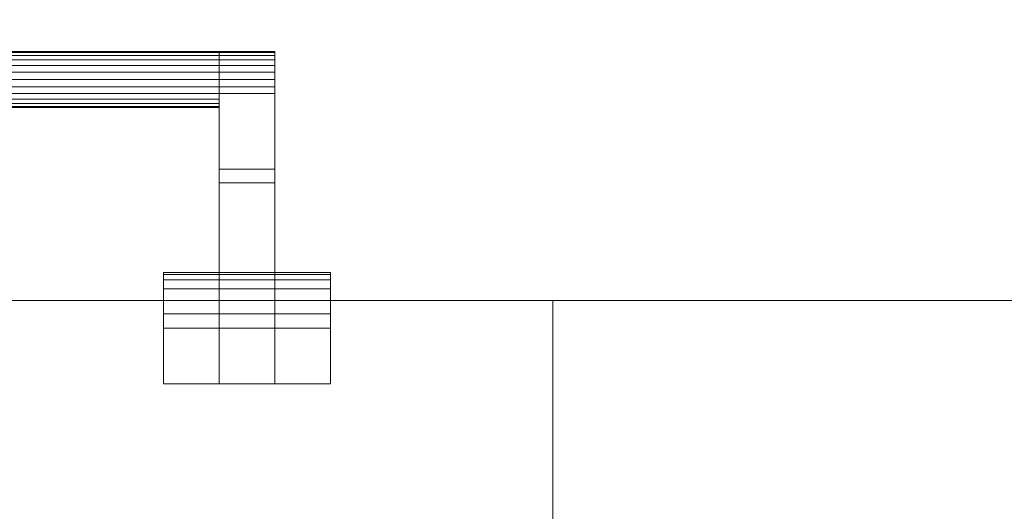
# Model space of a CAD drawing. Header units: inches. Extents: x 15 to 638, y -384 to 556.
# Tile 23 of 256: x 85.46 to 94.3, y -281.44 to -277.03. Entities that reach past the tile are written whole.
import ezdxf

# ---------------------------------------------------------------- set-up
doc = ezdxf.new("R2010")
doc.units = ezdxf.units.IN
doc.header["$MEASUREMENT"] = 0
for name, color, linetype, lineweight in [('A-CLNG', 13, 'Continuous', 9), ('A-DOOR', 31, 'Continuous', 9), ('A-FLOR', 192, 'Continuous', 9), ('A-ROOF', 132, 'Continuous', 9), ('A-WALL', 90, 'Continuous', 9)]:
    doc.layers.add(name, color=color, linetype=linetype, lineweight=lineweight)

# ---------------------------------------------------------------- blocks, each defined once
blk = doc.blocks.new('Planitar - Single Door - 3_-0 x 6_-8_-5508868-_3D_')
at = {"layer": 'A-DOOR'}
mesh = blk.add_polyface(dxfattribs=at)
corners = [(-16, -3, 41.5), (-16, -2.5, 41.5), (-16, -2.5, 38), (-16, -3, 38), (-16, -3.1294, 38.017), (-16, -3.25, 38.067), (-16, -3.3536, 38.1464), (-16, -3.433, 38.25), (-16, -3.483, 38.3706), (-16, -3.5, 38.5), (-16, -3.5, 41), (-16, -3.483, 41.1294), (-16, -3.433, 41.25), (-16, -3.3536, 41.3536), (-16, -3.25, 41.433), (-16, -3.1294, 41.483)]
mesh.append_faces([[corners[k] for k in face] for face in [(9, 6, 7, 8), (13, 10, 11, 12)]], dxfattribs={"vtx0": -1})
mesh.append_faces([[corners[k] for k in face] for face in [(10, 13, 15, 0)]], dxfattribs={"vtx0": -1, "vtx1": -1, "vtx3": -1})
mesh.append_faces([[corners[k] for k in face] for face in [(10, 0, 1, 9)]], dxfattribs={"vtx0": -1, "vtx2": -1})
mesh.append_faces([[corners[k] for k in face] for face in [(4, 5, 3)]], dxfattribs={"vtx1": -1})
mesh.append_faces([[corners[k] for k in face] for face in [(2, 3, 9, 1)]], dxfattribs={"vtx1": -1, "vtx2": -1})
mesh.append_faces([[corners[k] for k in face] for face in [(5, 6, 9, 3)]], dxfattribs={"vtx1": -1, "vtx2": -1, "vtx3": -1})
mesh.append_faces([[corners[k] for k in face] for face in [(13, 14, 15)]], dxfattribs={"vtx2": -1})
mesh = blk.add_polyface(dxfattribs=at)
corners = [(-15.5, -3, 38), (-16, -3, 38), (-16, -2.5, 38), (-15.5, -2.5, 38)]
mesh.append_faces([[corners[k] for k in face] for face in [(0, 1, 2, 3)]])
mesh = blk.add_polyface(dxfattribs=at)
corners = [(-15.5, -2.5, 38), (-16, -2.5, 38), (-16, -2.5, 41.5), (-15.5, -2.5, 41.5)]
mesh.append_faces([[corners[k] for k in face] for face in [(0, 1, 2, 3)]])
mesh = blk.add_polyface(dxfattribs=at)
corners = [(-15.5, -2.5, 41.5), (-16, -2.5, 41.5), (-16, -3, 41.5), (-15.5, -3, 41.5)]
mesh.append_faces([[corners[k] for k in face] for face in [(0, 1, 2, 3)]])
mesh = blk.add_polyface(dxfattribs=at)
corners = [(-15.5, -2.5, 41.5), (-15.5, -2.5, 38), (-15.5, -3, 38), (-15.5, -3.1294, 38.017), (-15.5, -3.25, 38.067), (-15.5, -3.3536, 38.1464), (-15.5, -3.433, 38.25), (-15.5, -3.483, 38.3706), (-15.5, -3.5, 38.5), (-15.5, -3.5, 39.3721), (-15.5, -4.3035, 38.9974), (-15.5, -5.1071, 38.5335), (-15.5, -5.1673, 38.5085), (-15.5, -5.2321, 38.5), (-15.5, -5.2968, 38.5085), (-15.5, -5.3571, 38.5335), (-15.5, -5.4088, 38.5732), (-15.5, -5.4486, 38.625), (-15.5, -5.4735, 38.6853), (-15.5, -5.4821, 38.75), (-15.5, -5.4735, 38.8147), (-15.5, -5.4486, 38.875), (-15.5, -5.4088, 38.9268), (-15.5, -5.3571, 38.9665), (-15.5, -4.4285, 39.5026), (-15.5, -3.5, 40.1528), (-15.5, -3.5, 41), (-15.5, -3.483, 41.1294), (-15.5, -3.433, 41.25), (-15.5, -3.3536, 41.3536), (-15.5, -3.25, 41.433), (-15.5, -3.1294, 41.483), (-15.5, -3, 41.5)]
mesh.append_faces([[corners[k] for k in face] for face in [(9, 25, 0, 1)]], dxfattribs={"vtx0": -1, "vtx1": -1, "vtx3": -1})
mesh.append_faces([[corners[k] for k in face] for face in [(21, 11, 12), (26, 32, 0, 25)]], dxfattribs={"vtx0": -1, "vtx2": -1})
mesh.append_faces([[corners[k] for k in face] for face in [(11, 21, 22, 23), (32, 28, 29, 30)]], dxfattribs={"vtx0": -1, "vtx3": -1})
mesh.append_faces([[corners[k] for k in face] for face in [(17, 18, 15, 16), (4, 5, 2, 3)]], dxfattribs={"vtx1": -1})
mesh.append_faces([[corners[k] for k in face] for face in [(27, 28, 32, 26), (7, 8, 2, 6), (5, 6, 2)]], dxfattribs={"vtx1": -1, "vtx2": -1})
mesh.append_faces([[corners[k] for k in face] for face in [(20, 21, 12, 13), (19, 20, 13, 14), (9, 10, 24, 25), (23, 24, 10, 11), (14, 15, 18, 19), (8, 9, 1, 2)]], dxfattribs={"vtx1": -1, "vtx3": -1})
mesh.append_faces([[corners[k] for k in face] for face in [(30, 31, 32)]], dxfattribs={"vtx2": -1})
mesh = blk.add_polyface(dxfattribs=at)
corners = [(-15, -2.5, 41.5), (-15.5, -2.5, 41.5), (-15.5, -3, 41.5), (-15, -3, 41.5)]
mesh.append_faces([[corners[k] for k in face] for face in [(0, 1, 2, 3)]])
mesh = blk.add_polyface(dxfattribs=at)
corners = [(-15, -3, 38), (-15.5, -3, 38), (-15.5, -2.5, 38), (-15, -2.5, 38)]
mesh.append_faces([[corners[k] for k in face] for face in [(0, 1, 2, 3)]])
mesh = blk.add_polyface(dxfattribs=at)
corners = [(-15, -2.5, 38), (-15.5, -2.5, 38), (-15.5, -2.5, 41.5), (-15, -2.5, 41.5)]
mesh.append_faces([[corners[k] for k in face] for face in [(0, 1, 2, 3)]])
mesh = blk.add_polyface(dxfattribs=at)
corners = [(-15.5, -3, 41.5), (-15.5, -3.1294, 41.483), (-15.5, -3.25, 41.433), (-15.5, -3.3536, 41.3536), (-15.5, -3.433, 41.25), (-15.5, -3.483, 41.1294), (-15.5, -3.5, 41), (-15.5, -3.5, 38.5), (-15.5, -3.483, 38.3706), (-15.5, -3.433, 38.25), (-15.5, -3.3536, 38.1464), (-15.5, -3.25, 38.067), (-15.5, -3.1294, 38.017), (-15.5, -3, 38), (-15.5, -2.5, 38), (-15.5, -2.5, 41.5)]
mesh.append_faces([[corners[k] for k in face] for face in [(3, 6, 0, 2)]], dxfattribs={"vtx0": -1, "vtx1": -1, "vtx2": -1})
mesh.append_faces([[corners[k] for k in face] for face in [(7, 10, 13, 14)]], dxfattribs={"vtx0": -1, "vtx1": -1, "vtx3": -1})
mesh.append_faces([[corners[k] for k in face] for face in [(7, 14, 15)]], dxfattribs={"vtx0": -1, "vtx2": -1})
mesh.append_faces([[corners[k] for k in face] for face in [(1, 2, 0)]], dxfattribs={"vtx1": -1})
mesh.append_faces([[corners[k] for k in face] for face in [(15, 0, 6, 7)]], dxfattribs={"vtx1": -1, "vtx3": -1})
mesh.append_faces([[corners[k] for k in face] for face in [(11, 12, 13, 10)]], dxfattribs={"vtx2": -1})
mesh.append_faces([[corners[k] for k in face] for face in [(3, 4, 5, 6), (7, 8, 9, 10)]], dxfattribs={"vtx3": -1})
mesh = blk.add_polyface(dxfattribs=at)
corners = [(-15, -2.5, 41.5), (-15, -3, 41.5), (-15, -3.1294, 41.483), (-15, -3.25, 41.433), (-15, -3.3536, 41.3536), (-15, -3.433, 41.25), (-15, -3.483, 41.1294), (-15, -3.5, 41), (-15, -3.5, 40.1528), (-15, -4.4285, 39.5026), (-15, -5.3571, 38.9665), (-15, -5.4088, 38.9268), (-15, -5.4486, 38.875), (-15, -5.4735, 38.8147), (-15, -5.4821, 38.75), (-15, -5.4735, 38.6853), (-15, -5.4486, 38.625), (-15, -5.4088, 38.5732), (-15, -5.3571, 38.5335), (-15, -5.2968, 38.5085), (-15, -5.2321, 38.5), (-15, -5.1673, 38.5085), (-15, -5.1071, 38.5335), (-15, -4.3035, 38.9974), (-15, -3.5, 39.3721), (-15, -3.5, 38.5), (-15, -3.483, 38.3706), (-15, -3.433, 38.25), (-15, -3.3536, 38.1464), (-15, -3.25, 38.067), (-15, -3.1294, 38.017), (-15, -3, 38), (-15, -2.5, 38)]
mesh.append_faces([[corners[k] for k in face] for face in [(22, 12, 21)]], dxfattribs={"vtx0": -1, "vtx1": -1})
mesh.append_faces([[corners[k] for k in face] for face in [(7, 0, 1, 6), (24, 8, 9, 23), (23, 9, 10, 22), (21, 12, 13, 20), (14, 19, 20, 13), (15, 18, 19, 14)]], dxfattribs={"vtx0": -1, "vtx2": -1})
mesh.append_faces([[corners[k] for k in face] for face in [(0, 7, 8, 24)]], dxfattribs={"vtx0": -1, "vtx2": -1, "vtx3": -1})
mesh.append_faces([[corners[k] for k in face] for face in [(31, 26, 27, 28), (22, 10, 11, 12)]], dxfattribs={"vtx0": -1, "vtx3": -1})
mesh.append_faces([[corners[k] for k in face] for face in [(5, 6, 1, 4)]], dxfattribs={"vtx1": -1, "vtx2": -1})
mesh.append_faces([[corners[k] for k in face] for face in [(32, 0, 24, 25), (31, 32, 25, 26)]], dxfattribs={"vtx1": -1, "vtx3": -1})
mesh.append_faces([[corners[k] for k in face] for face in [(29, 30, 31, 28), (16, 17, 18, 15)]], dxfattribs={"vtx2": -1})
mesh.append_faces([[corners[k] for k in face] for face in [(1, 2, 3, 4)]], dxfattribs={"vtx3": -1})
mesh = blk.add_polyface(dxfattribs=at)
corners = [(-15, -3, 41.5), (-15, -2.5, 41.5), (-15, -2.5, 38), (-15, -3, 38), (-15, -3.1294, 38.017), (-15, -3.25, 38.067), (-15, -3.3536, 38.1464), (-15, -3.433, 38.25), (-15, -3.483, 38.3706), (-15, -3.5, 38.5), (-15, -3.5, 41), (-15, -3.483, 41.1294), (-15, -3.433, 41.25), (-15, -3.3536, 41.3536), (-15, -3.25, 41.433), (-15, -3.1294, 41.483)]
mesh.append_faces([[corners[k] for k in face] for face in [(13, 10, 11, 12)]], dxfattribs={"vtx0": -1})
mesh.append_faces([[corners[k] for k in face] for face in [(10, 13, 15, 0)]], dxfattribs={"vtx0": -1, "vtx1": -1, "vtx3": -1})
mesh.append_faces([[corners[k] for k in face] for face in [(3, 8, 9, 2)]], dxfattribs={"vtx0": -1, "vtx2": -1})
mesh.append_faces([[corners[k] for k in face] for face in [(10, 0, 1, 2)]], dxfattribs={"vtx0": -1, "vtx3": -1})
mesh.append_faces([[corners[k] for k in face] for face in [(5, 6, 3, 4)]], dxfattribs={"vtx1": -1})
mesh.append_faces([[corners[k] for k in face] for face in [(9, 10, 2)]], dxfattribs={"vtx1": -1, "vtx2": -1})
mesh.append_faces([[corners[k] for k in face] for face in [(13, 14, 15)]], dxfattribs={"vtx2": -1})
mesh.append_faces([[corners[k] for k in face] for face in [(6, 7, 8, 3)]], dxfattribs={"vtx2": -1, "vtx3": -1})
mesh = blk.add_polyface(dxfattribs=at)
corners = [(-14.5, -3, 38), (-15, -3, 38), (-15, -2.5, 38), (-14.5, -2.5, 38)]
mesh.append_faces([[corners[k] for k in face] for face in [(0, 1, 2, 3)]])
mesh = blk.add_polyface(dxfattribs=at)
corners = [(-14.5, -2.5, 38), (-15, -2.5, 38), (-15, -2.5, 41.5), (-14.5, -2.5, 41.5)]
mesh.append_faces([[corners[k] for k in face] for face in [(0, 1, 2, 3)]])
mesh = blk.add_polyface(dxfattribs=at)
corners = [(-14.5, -2.5, 41.5), (-15, -2.5, 41.5), (-15, -3, 41.5), (-14.5, -3, 41.5)]
mesh.append_faces([[corners[k] for k in face] for face in [(0, 1, 2, 3)]])
mesh = blk.add_polyface(dxfattribs=at)
corners = [(-14.5, -3, 41.5), (-14.5, -3.1294, 41.483), (-14.5, -3.25, 41.433), (-14.5, -3.3536, 41.3536), (-14.5, -3.433, 41.25), (-14.5, -3.483, 41.1294), (-14.5, -3.5, 41), (-14.5, -3.5, 38.5), (-14.5, -3.483, 38.3706), (-14.5, -3.433, 38.25), (-14.5, -3.3536, 38.1464), (-14.5, -3.25, 38.067), (-14.5, -3.1294, 38.017), (-14.5, -3, 38), (-14.5, -2.5, 38), (-14.5, -2.5, 41.5)]
mesh.append_faces([[corners[k] for k in face] for face in [(3, 6, 0, 2)]], dxfattribs={"vtx0": -1, "vtx1": -1, "vtx2": -1})
mesh.append_faces([[corners[k] for k in face] for face in [(7, 10, 13, 14)]], dxfattribs={"vtx0": -1, "vtx1": -1, "vtx3": -1})
mesh.append_faces([[corners[k] for k in face] for face in [(7, 14, 15)]], dxfattribs={"vtx0": -1, "vtx2": -1})
mesh.append_faces([[corners[k] for k in face] for face in [(1, 2, 0)]], dxfattribs={"vtx1": -1})
mesh.append_faces([[corners[k] for k in face] for face in [(15, 0, 6, 7)]], dxfattribs={"vtx1": -1, "vtx3": -1})
mesh.append_faces([[corners[k] for k in face] for face in [(11, 12, 13, 10)]], dxfattribs={"vtx2": -1})
mesh.append_faces([[corners[k] for k in face] for face in [(3, 4, 5, 6), (7, 8, 9, 10)]], dxfattribs={"vtx3": -1})
mesh = blk.add_polyface(dxfattribs=at)
corners = [(-15.5, -3.5, 41), (-15.5, -3.483, 41.1294), (-15.5, -3.433, 41.25), (-15.5, -3.3536, 41.3536), (-15.5, -3.25, 41.433), (-15.5, -3.1294, 41.483), (-15.5, -3, 41.5), (-16, -3, 41.5), (-16, -3.1294, 41.483), (-16, -3.25, 41.433), (-16, -3.3536, 41.3536), (-16, -3.433, 41.25), (-16, -3.483, 41.1294), (-16, -3.5, 41)]
mesh.append_faces([[corners[k] for k in face] for face in [(7, 8, 5, 6), (0, 1, 12, 13)]], dxfattribs={"vtx1": -1})
mesh.append_faces([[corners[k] for k in face] for face in [(8, 9, 4, 5), (3, 4, 9, 10), (10, 11, 2, 3), (11, 12, 1, 2)]], dxfattribs={"vtx1": -1, "vtx3": -1})
mesh = blk.add_polyface(dxfattribs=at)
corners = [(-15.5, -3, 38), (-15.5, -3.1294, 38.017), (-15.5, -3.25, 38.067), (-15.5, -3.3536, 38.1464), (-15.5, -3.433, 38.25), (-15.5, -3.483, 38.3706), (-15.5, -3.5, 38.5), (-16, -3.5, 38.5), (-16, -3.483, 38.3706), (-16, -3.433, 38.25), (-16, -3.3536, 38.1464), (-16, -3.25, 38.067), (-16, -3.1294, 38.017), (-16, -3, 38)]
mesh.append_faces([[corners[k] for k in face] for face in [(7, 8, 5, 6), (0, 1, 12, 13)]], dxfattribs={"vtx1": -1})
mesh.append_faces([[corners[k] for k in face] for face in [(8, 9, 4, 5), (3, 4, 9, 10), (10, 11, 2, 3), (11, 12, 1, 2)]], dxfattribs={"vtx1": -1, "vtx3": -1})
mesh = blk.add_polyface(dxfattribs=at)
corners = [(-15, -3.5, 41), (-15, -3.483, 41.1294), (-15, -3.433, 41.25), (-15, -3.3536, 41.3536), (-15, -3.25, 41.433), (-15, -3.1294, 41.483), (-15, -3, 41.5), (-15.5, -3, 41.5), (-15.5, -3.1294, 41.483), (-15.5, -3.25, 41.433), (-15.5, -3.3536, 41.3536), (-15.5, -3.433, 41.25), (-15.5, -3.483, 41.1294), (-15.5, -3.5, 41)]
mesh.append_faces([[corners[k] for k in face] for face in [(7, 8, 5, 6), (0, 1, 12, 13)]], dxfattribs={"vtx1": -1})
mesh.append_faces([[corners[k] for k in face] for face in [(8, 9, 4, 5), (3, 4, 9, 10), (10, 11, 2, 3), (11, 12, 1, 2)]], dxfattribs={"vtx1": -1, "vtx3": -1})
mesh = blk.add_polyface(dxfattribs=at)
corners = [(-15, -3, 38), (-15, -3.1294, 38.017), (-15, -3.25, 38.067), (-15, -3.3536, 38.1464), (-15, -3.433, 38.25), (-15, -3.483, 38.3706), (-15, -3.5, 38.5), (-15.5, -3.5, 38.5), (-15.5, -3.483, 38.3706), (-15.5, -3.433, 38.25), (-15.5, -3.3536, 38.1464), (-15.5, -3.25, 38.067), (-15.5, -3.1294, 38.017), (-15.5, -3, 38)]
mesh.append_faces([[corners[k] for k in face] for face in [(7, 8, 5, 6), (0, 1, 12, 13)]], dxfattribs={"vtx1": -1})
mesh.append_faces([[corners[k] for k in face] for face in [(8, 9, 4, 5), (3, 4, 9, 10), (10, 11, 2, 3), (1, 2, 11, 12)]], dxfattribs={"vtx1": -1, "vtx3": -1})
mesh = blk.add_polyface(dxfattribs=at)
corners = [(-14.5, -3.5, 41), (-14.5, -3.483, 41.1294), (-14.5, -3.433, 41.25), (-14.5, -3.3536, 41.3536), (-14.5, -3.25, 41.433), (-14.5, -3.1294, 41.483), (-14.5, -3, 41.5), (-15, -3, 41.5), (-15, -3.1294, 41.483), (-15, -3.25, 41.433), (-15, -3.3536, 41.3536), (-15, -3.433, 41.25), (-15, -3.483, 41.1294), (-15, -3.5, 41)]
mesh.append_faces([[corners[k] for k in face] for face in [(7, 8, 5, 6), (0, 1, 12, 13)]], dxfattribs={"vtx1": -1})
mesh.append_faces([[corners[k] for k in face] for face in [(8, 9, 4, 5), (3, 4, 9, 10), (10, 11, 2, 3), (11, 12, 1, 2)]], dxfattribs={"vtx1": -1, "vtx3": -1})
mesh = blk.add_polyface(dxfattribs=at)
corners = [(-14.5, -3, 38), (-14.5, -3.1294, 38.017), (-14.5, -3.25, 38.067), (-14.5, -3.3536, 38.1464), (-14.5, -3.433, 38.25), (-14.5, -3.483, 38.3706), (-14.5, -3.5, 38.5), (-15, -3.5, 38.5), (-15, -3.483, 38.3706), (-15, -3.433, 38.25), (-15, -3.3536, 38.1464), (-15, -3.25, 38.067), (-15, -3.1294, 38.017), (-15, -3, 38)]
mesh.append_faces([[corners[k] for k in face] for face in [(7, 8, 5, 6), (0, 1, 12, 13)]], dxfattribs={"vtx1": -1})
mesh.append_faces([[corners[k] for k in face] for face in [(8, 9, 4, 5), (3, 4, 9, 10), (10, 11, 2, 3), (11, 12, 1, 2)]], dxfattribs={"vtx1": -1, "vtx3": -1})
mesh = blk.add_polyface(dxfattribs=at)
corners = [(-15.5, -3.5, 41), (-16, -3.5, 41), (-16, -3.5, 38.5), (-15.5, -3.5, 38.5)]
mesh.append_faces([[corners[k] for k in face] for face in [(0, 1, 2, 3)]])
mesh = blk.add_polyface(dxfattribs=at)
corners = [(-15, -3.5, 41), (-15.5, -3.5, 41), (-15.5, -3.5, 40.1528), (-15, -3.5, 40.1528)]
mesh.append_faces([[corners[k] for k in face] for face in [(0, 1, 2, 3)]])
mesh = blk.add_polyface(dxfattribs=at)
corners = [(-15, -3.5, 40.1528), (-15.5, -3.5, 40.1528), (-15.5, -4.4285, 39.5026), (-15, -4.4285, 39.5026)]
mesh.append_faces([[corners[k] for k in face] for face in [(0, 1, 2, 3)]])
mesh = blk.add_polyface(dxfattribs=at)
corners = [(-15, -4.3035, 38.9974), (-15.5, -4.3035, 38.9974), (-15.5, -3.5, 39.3721), (-15, -3.5, 39.3721)]
mesh.append_faces([[corners[k] for k in face] for face in [(0, 1, 2, 3)]])
mesh = blk.add_polyface(dxfattribs=at)
corners = [(-15, -3.5, 39.3721), (-15.5, -3.5, 39.3721), (-15.5, -3.5, 38.5), (-15, -3.5, 38.5)]
mesh.append_faces([[corners[k] for k in face] for face in [(0, 1, 2, 3)]])
mesh = blk.add_polyface(dxfattribs=at)
corners = [(-14.5, -3.5, 41), (-15, -3.5, 41), (-15, -3.5, 38.5), (-14.5, -3.5, 38.5)]
mesh.append_faces([[corners[k] for k in face] for face in [(0, 1, 2, 3)]])
mesh = blk.add_polyface(dxfattribs=at)
corners = [(-15, -5.1071, 38.5335), (-15.5, -5.1071, 38.5335), (-15.5, -4.3035, 38.9974), (-15, -4.3035, 38.9974)]
mesh.append_faces([[corners[k] for k in face] for face in [(0, 1, 2, 3)]])
mesh = blk.add_polyface(dxfattribs=at)
corners = [(-15, -4.4285, 39.5026), (-15.5, -4.4285, 39.5026), (-15.5, -5.3571, 38.9665), (-15, -5.3571, 38.9665)]
mesh.append_faces([[corners[k] for k in face] for face in [(0, 1, 2, 3)]])
mesh = blk.add_polyface(dxfattribs=at)
corners = [(-15, -4.9821, 38.75), (-15, -4.9906, 38.6853), (-15, -5.0155, 38.625), (-15, -5.0553, 38.5732), (-15, -5.1071, 38.5335), (-15, -5.1673, 38.5085), (-15, -5.2321, 38.5), (-15, -5.2968, 38.5085), (-15, -5.3571, 38.5335), (-15, -5.4088, 38.5732), (-15, -5.4486, 38.625), (-15, -5.4735, 38.6853), (-15, -5.4821, 38.75), (-15, -5.4735, 38.8147), (-15, -5.4486, 38.875), (-15, -5.4088, 38.9268), (-15, -5.3571, 38.9665), (-15, -5.2968, 38.9915), (-15, -5.2321, 39), (-15, -5.1673, 38.9915), (-15, -5.1071, 38.9665), (-15, -5.0553, 38.9268), (-15, -5.0155, 38.875), (-15, -4.9906, 38.8147)]
mesh.append_faces([[corners[k] for k in face] for face in [(13, 10, 11, 12), (21, 19, 20)]], dxfattribs={"vtx0": -1})
mesh.append_faces([[corners[k] for k in face] for face in [(14, 2, 13)]], dxfattribs={"vtx0": -1, "vtx1": -1})
mesh.append_faces([[corners[k] for k in face] for face in [(10, 13, 6, 9)]], dxfattribs={"vtx0": -1, "vtx1": -1, "vtx2": -1})
mesh.append_faces([[corners[k] for k in face] for face in [(18, 2, 14, 15), (21, 0, 18, 19)]], dxfattribs={"vtx0": -1, "vtx1": -1, "vtx3": -1})
mesh.append_faces([[corners[k] for k in face] for face in [(17, 18, 15, 16)]], dxfattribs={"vtx1": -1})
mesh.append_faces([[corners[k] for k in face] for face in [(2, 3, 6, 13)]], dxfattribs={"vtx1": -1, "vtx2": -1, "vtx3": -1})
mesh.append_faces([[corners[k] for k in face] for face in [(7, 8, 9, 6), (22, 23, 0, 21)]], dxfattribs={"vtx2": -1})
mesh.append_faces([[corners[k] for k in face] for face in [(0, 1, 2, 18)]], dxfattribs={"vtx2": -1, "vtx3": -1})
mesh.append_faces([[corners[k] for k in face] for face in [(3, 4, 5, 6)]], dxfattribs={"vtx3": -1})
mesh = blk.add_polyface(dxfattribs=at)
corners = [(15, -5.4821, 38.75), (15, -5.4735, 38.8147), (15, -5.4486, 38.875), (15, -5.4088, 38.9268), (15, -5.3571, 38.9665), (15, -5.2968, 38.9915), (15, -5.2321, 39), (15, -5.1673, 38.9915), (15, -5.1071, 38.9665), (15, -5.0553, 38.9268), (15, -5.0155, 38.875), (15, -4.9906, 38.8147), (15, -4.9821, 38.75), (-15, -4.9821, 38.75), (-15, -4.9906, 38.8147), (-15, -5.0155, 38.875), (-15, -5.0553, 38.9268), (-15, -5.1071, 38.9665), (-15, -5.1673, 38.9915), (-15, -5.2321, 39), (-15, -5.2968, 38.9915), (-15, -5.3571, 38.9665), (-15, -5.4088, 38.9268), (-15, -5.4486, 38.875), (-15, -5.4735, 38.8147), (-15, -5.4821, 38.75)]
mesh.append_faces([[corners[k] for k in face] for face in [(1, 24, 25, 0)]], dxfattribs={"vtx0": -1})
mesh.append_faces([[corners[k] for k in face] for face in [(11, 14, 15, 10), (10, 15, 16, 9), (8, 17, 18, 7), (9, 16, 17, 8), (7, 18, 19, 6), (5, 20, 21, 4), (4, 21, 22, 3), (2, 23, 24, 1), (3, 22, 23, 2), (20, 5, 6, 19)]], dxfattribs={"vtx0": -1, "vtx2": -1})
mesh.append_faces([[corners[k] for k in face] for face in [(12, 13, 14, 11)]], dxfattribs={"vtx2": -1})
mesh = blk.add_polyface(dxfattribs=at)
corners = [(15, -4.9821, 38.75), (15, -4.9906, 38.6853), (15, -5.0155, 38.625), (15, -5.0553, 38.5732), (15, -5.1071, 38.5335), (15, -5.1673, 38.5085), (15, -5.2321, 38.5), (15, -5.2968, 38.5085), (15, -5.3571, 38.5335), (15, -5.4088, 38.5732), (15, -5.4486, 38.625), (15, -5.4735, 38.6853), (15, -5.4821, 38.75), (-15, -5.4821, 38.75), (-15, -5.4735, 38.6853), (-15, -5.4486, 38.625), (-15, -5.4088, 38.5732), (-15, -5.3571, 38.5335), (-15, -5.2968, 38.5085), (-15, -5.2321, 38.5), (-15, -5.1673, 38.5085), (-15, -5.1071, 38.5335), (-15, -5.0553, 38.5732), (-15, -5.0155, 38.625), (-15, -4.9906, 38.6853), (-15, -4.9821, 38.75)]
mesh.append_faces([[corners[k] for k in face] for face in [(14, 11, 12, 13), (1, 24, 25, 0)]], dxfattribs={"vtx0": -1})
mesh.append_faces([[corners[k] for k in face] for face in [(8, 17, 18, 7), (9, 16, 17, 8), (7, 18, 19, 6), (5, 20, 21, 4), (4, 21, 22, 3), (2, 23, 24, 1), (3, 22, 23, 2), (20, 5, 6, 19)]], dxfattribs={"vtx0": -1, "vtx2": -1})
mesh.append_faces([[corners[k] for k in face] for face in [(15, 16, 9, 10), (10, 11, 14, 15)]], dxfattribs={"vtx1": -1, "vtx3": -1})
mesh = blk.add_polyface(dxfattribs=at)
corners = [(-15, -5.1071, 38.5335), (-15, -5.1673, 38.5085), (-15, -5.2321, 38.5), (-15, -5.2968, 38.5085), (-15, -5.3571, 38.5335), (-15, -5.4088, 38.5732), (-15, -5.4486, 38.625), (-15, -5.4735, 38.6853), (-15, -5.4821, 38.75), (-15, -5.4735, 38.8147), (-15, -5.4486, 38.875), (-15, -5.4088, 38.9268), (-15, -5.3571, 38.9665), (-15.5, -5.3571, 38.9665), (-15.5, -5.4088, 38.9268), (-15.5, -5.4486, 38.875), (-15.5, -5.4735, 38.8147), (-15.5, -5.4821, 38.75), (-15.5, -5.4735, 38.6853), (-15.5, -5.4486, 38.625), (-15.5, -5.4088, 38.5732), (-15.5, -5.3571, 38.5335), (-15.5, -5.2968, 38.5085), (-15.5, -5.2321, 38.5), (-15.5, -5.1673, 38.5085), (-15.5, -5.1071, 38.5335)]
mesh.append_faces([[corners[k] for k in face] for face in [(13, 14, 11, 12), (0, 1, 24, 25)]], dxfattribs={"vtx1": -1})
mesh.append_faces([[corners[k] for k in face] for face in [(14, 15, 10, 11), (16, 17, 8, 9), (15, 16, 9, 10), (17, 18, 7, 8), (6, 7, 18, 19), (19, 20, 5, 6), (20, 21, 4, 5), (22, 23, 2, 3), (21, 22, 3, 4), (23, 24, 1, 2)]], dxfattribs={"vtx1": -1, "vtx3": -1})

msp = doc.modelspace()

# ---------------------------------------------------------------- block references
at = {"layer": 'A-DOOR', "rotation": 180}
msp.add_blockref('Planitar - Single Door - 3_-0 x 6_-8_-5508868-_3D_', (72.25, -282.8, -16), dxfattribs=at)

# ---------------------------------------------------------------- meshes
at = {"layer": 'A-CLNG'}
mesh = msp.add_polyface(dxfattribs=at)
corners = [(34.4919, -234.875, 134.0472), (34.4919, -279.55, 134.0472), (168.7419, -279.55, 134.0472), (168.7419, -234.875, 134.0472)]
mesh.append_faces([[corners[k] for k in face] for face in [(0, 1, 2, 3)]])
mesh = msp.add_polyface(dxfattribs=at)
corners = [(168.7419, -234.875, 132), (168.7419, -279.55, 132), (34.4919, -279.55, 132), (34.4919, -234.875, 132)]
mesh.append_faces([[corners[k] for k in face] for face in [(2, 3, 0, 1)]])
mesh = msp.add_polyface(dxfattribs=at)
corners = [(34.4919, -279.55, 134.0472), (34.4919, -279.55, 132), (168.7419, -279.55, 132), (168.7419, -279.55, 134.0472)]
mesh.append_faces([[corners[k] for k in face] for face in [(0, 1, 2, 3)]])
at = {"layer": 'A-FLOR'}
mesh = msp.add_polyface(dxfattribs=at)
corners = [(34.9919, -40.32, -2), (35.9919, -40.32, -2), (35.9919, 270, -2), (33.9919, 270, -2), (33.9919, 351, -2), (31.9919, 351, -2), (31.9919, 443, -2), (171.25, 443, -2), (171.25, 444, -2), (478.25, 444, -2), (478.25, 445.5, -2), (612, 445.5, -2), (612, 273.5, -2), (610, 273.5, -2), (610, -38.57, -2), (614.75, -38.57, -2), (614.75, -307.5, -2), (528, -307.5, -2), (528, -314.25, -2), (184.75, -314.25, -2), (184.75, -279.55, -2), (109.75, -279.55, -2), (109.75, -229.75, -2), (132.5, -229.75, -2), (132.5, -176.25, -2), (34.9919, -176.25, -2)]
mesh.append_faces([[corners[k] for k in face] for face in [(14, 17, 24)]], dxfattribs={"vtx0": -1, "vtx1": -1, "vtx2": -1})
mesh.append_faces([[corners[k] for k in face] for face in [(20, 23, 24, 17)]], dxfattribs={"vtx0": -1, "vtx2": -1, "vtx3": -1})
mesh.append_faces([[corners[k] for k in face] for face in [(19, 20, 17, 18)]], dxfattribs={"vtx1": -1})
mesh.append_faces([[corners[k] for k in face] for face in [(1, 2, 14, 24), (13, 14, 2, 7)]], dxfattribs={"vtx1": -1, "vtx2": -1, "vtx3": -1})
mesh.append_faces([[corners[k] for k in face] for face in [(25, 0, 1, 24), (21, 22, 23, 20), (9, 10, 11)]], dxfattribs={"vtx2": -1})
mesh.append_faces([[corners[k] for k in face] for face in [(2, 3, 4, 7), (7, 8, 9, 13), (11, 12, 13, 9)]], dxfattribs={"vtx2": -1, "vtx3": -1})
mesh.append_faces([[corners[k] for k in face] for face in [(4, 5, 6, 7), (14, 15, 16, 17)]], dxfattribs={"vtx3": -1})
mesh = msp.add_polyface(dxfattribs=at)
corners = [(34.9919, -40.32), (34.9919, -176.25), (132.5, -176.25), (132.5, -229.75), (109.75, -229.75), (109.75, -279.55), (184.75, -279.55), (184.75, -314.25), (528, -314.25), (528, -307.5), (614.75, -307.5), (614.75, -38.57), (610, -38.57), (610, 273.5), (612, 273.5), (612, 445.5), (478.25, 445.5), (478.25, 444), (171.25, 444), (171.25, 443), (31.9919, 443), (31.9919, 351), (33.9919, 351), (33.9919, 270), (35.9919, 270), (35.9919, -40.32)]
mesh.append_faces([[corners[k] for k in face] for face in [(9, 6, 7, 8)]], dxfattribs={"vtx0": -1})
mesh.append_faces([[corners[k] for k in face] for face in [(3, 6, 2)]], dxfattribs={"vtx0": -1, "vtx1": -1})
mesh.append_faces([[corners[k] for k in face] for face in [(2, 6, 9, 12)]], dxfattribs={"vtx0": -1, "vtx1": -1, "vtx2": -1, "vtx3": -1})
mesh.append_faces([[corners[k] for k in face] for face in [(24, 12, 13, 19), (12, 24, 25, 2)]], dxfattribs={"vtx0": -1, "vtx2": -1, "vtx3": -1})
mesh.append_faces([[corners[k] for k in face] for face in [(16, 17, 15)]], dxfattribs={"vtx1": -1})
mesh.append_faces([[corners[k] for k in face] for face in [(10, 11, 12, 9), (20, 21, 22, 19)]], dxfattribs={"vtx2": -1})
mesh.append_faces([[corners[k] for k in face] for face in [(13, 14, 15, 17), (17, 18, 19, 13), (22, 23, 24, 19)]], dxfattribs={"vtx2": -1, "vtx3": -1})
mesh.append_faces([[corners[k] for k in face] for face in [(3, 4, 5, 6), (25, 0, 1, 2)]], dxfattribs={"vtx3": -1})
mesh = msp.add_polyface(dxfattribs=at)
corners = [(98.75, -184.5, -18), (98.75, -229.75, -18), (109.75, -229.75, -18), (109.75, -279.55, -18), (34.5, -279.55, -18), (34.5, -184.5, -18)]
mesh.append_faces([[corners[k] for k in face] for face in [(3, 4, 1, 2)]], dxfattribs={"vtx1": -1})
mesh.append_faces([[corners[k] for k in face] for face in [(5, 0, 1, 4)]], dxfattribs={"vtx2": -1})
mesh = msp.add_polyface(dxfattribs=at)
corners = [(98.75, -184.5, -16), (34.5, -184.5, -16), (34.5, -279.55, -16), (109.75, -279.55, -16), (109.75, -229.75, -16), (98.75, -229.75, -16)]
mesh.append_faces([[corners[k] for k in face] for face in [(5, 2, 3, 4)]], dxfattribs={"vtx0": -1})
mesh.append_faces([[corners[k] for k in face] for face in [(1, 2, 5, 0)]], dxfattribs={"vtx1": -1})
mesh = msp.add_polyface(dxfattribs=at)
corners = [(109.75, -279.55, -18), (109.75, -279.55, -16), (34.5, -279.55, -16), (34.5, -279.55, -18)]
mesh.append_faces([[corners[k] for k in face] for face in [(0, 1, 2, 3)]])
at = {"layer": 'A-ROOF'}
mesh = msp.add_polyface(dxfattribs=at)
corners = [(619.25, -37.07, 149), (619.25, -310.25, 149), (29.4919, -310.25, 149), (29.4919, -37.07, 149)]
mesh.append_faces([[corners[k] for k in face] for face in [(0, 1, 2, 3)]])
mesh = msp.add_polyface(dxfattribs=at)
corners = [(29.4919, -37.07, 157), (29.4919, -310.25, 157), (619.25, -310.25, 157), (619.25, -37.07, 157)]
mesh.append_faces([[corners[k] for k in face] for face in [(0, 1, 2, 3)]])
at = {"layer": 'A-WALL'}
mesh = msp.add_polyface(dxfattribs=at)
corners = [(168.75, -279.55, -14), (168.75, -279.55, -16), (90.25, -279.55, -16), (90.25, -279.55, -14), (34.4919, -279.55, -16), (34.4919, -279.55, -14), (54.25, -279.55, -14), (54.25, -279.55, -16)]
mesh.append_faces([[corners[k] for k in face] for face in [(3, 0, 1, 2), (5, 6, 7, 4)]])
mesh = msp.add_polyface(dxfattribs=at)
corners = [(168.75, -286.05, -14), (168.75, -283.3, -14), (168.75, -282.3, -14), (168.75, -279.55, -14), (90.25, -279.55, -14), (90.25, -286.05, -14), (34.4919, -279.55, -14), (34.4919, -286.05, -14), (54.25, -286.05, -14), (54.25, -283.3, -14), (54.25, -282.3, -14), (54.25, -279.55, -14)]
mesh.append_faces([[corners[k] for k in face] for face in [(5, 0, 1, 2), (2, 3, 4, 5), (7, 8, 9, 10), (10, 11, 6, 7)]], dxfattribs={"vtx3": -1})
mesh = msp.add_polyface(dxfattribs=at)
corners = [(168.75, -279.55, -16), (168.75, -286.05, -16), (149.25, -286.05, -16), (144.75, -286.05, -16), (90.25, -286.05, -16), (90.25, -279.55, -16), (34.4919, -286.05, -16), (34.4919, -279.55, -16), (54.25, -279.55, -16), (54.25, -286.05, -16)]
mesh.append_faces([[corners[k] for k in face] for face in [(9, 6, 7, 8)]])
mesh.append_faces([[corners[k] for k in face] for face in [(5, 0, 3, 4)]], dxfattribs={"vtx1": -1})
mesh.append_faces([[corners[k] for k in face] for face in [(0, 1, 2, 3)]], dxfattribs={"vtx3": -1})
mesh = msp.add_polyface(dxfattribs=at)
corners = [(168.75, -279.55, 74), (34.4919, -279.55, 74), (34.4919, -279.55, 76), (168.75, -279.55, 76)]
mesh.append_faces([[corners[k] for k in face] for face in [(0, 1, 2, 3)]])
mesh = msp.add_polyface(dxfattribs=at)
corners = [(168.75, -286.05, 76), (168.75, -279.55, 76), (34.4919, -279.55, 76), (34.4919, -286.05, 76)]
mesh.append_faces([[corners[k] for k in face] for face in [(0, 1, 2, 3)]])
mesh = msp.add_polyface(dxfattribs=at)
corners = [(168.75, -286.05, 74), (34.4919, -286.05, 74), (34.4919, -283.3, 74), (34.4919, -282.3, 74), (34.4919, -279.55, 74), (168.75, -279.55, 74), (168.75, -282.3, 74), (168.75, -283.3, 74)]
mesh.append_faces([[corners[k] for k in face] for face in [(7, 2, 3, 6)]], dxfattribs={"vtx0": -1, "vtx2": -1})
mesh.append_faces([[corners[k] for k in face] for face in [(0, 1, 2, 7)]], dxfattribs={"vtx2": -1})
mesh.append_faces([[corners[k] for k in face] for face in [(3, 4, 5, 6)]], dxfattribs={"vtx3": -1})
mesh = msp.add_polyface(dxfattribs=at)
corners = [(176.75, -279.55, 102), (176.75, -279.55, 72), (90.25, -279.55, 72), (90.25, -279.55, 74), (54.25, -279.55, 74), (54.25, -279.55, 72), (35.5, -279.55, 72), (35.5, -279.55, 102)]
mesh.append_faces([[corners[k] for k in face] for face in [(4, 7, 3)]], dxfattribs={"vtx0": -1, "vtx1": -1})
mesh.append_faces([[corners[k] for k in face] for face in [(3, 7, 0, 1)]], dxfattribs={"vtx0": -1, "vtx3": -1})
mesh.append_faces([[corners[k] for k in face] for face in [(1, 2, 3)]], dxfattribs={"vtx2": -1})
mesh.append_faces([[corners[k] for k in face] for face in [(4, 5, 6, 7)]], dxfattribs={"vtx3": -1})
mesh = msp.add_polyface(dxfattribs=at)
corners = [(176.75, -279.55, 72), (176.75, -286.05, 72), (90.25, -286.05, 72), (90.25, -279.55, 72), (35.5, -286.05, 72), (35.5, -279.55, 72), (54.25, -279.55, 72), (54.25, -286.05, 72)]
mesh.append_faces([[corners[k] for k in face] for face in [(0, 1, 2, 3), (7, 4, 5, 6)]])
mesh = msp.add_polyface(dxfattribs=at)
corners = [(176.75, -286.05, 102), (176.75, -279.55, 102), (35.5, -279.55, 102), (35.5, -286.05, 102)]
mesh.append_faces([[corners[k] for k in face] for face in [(0, 1, 2, 3)]])
mesh = msp.add_polyface(dxfattribs=at)
corners = [(35.5, -279.55, 104), (176.75, -279.55, 104), (176.75, -279.55, 102), (35.5, -279.55, 102)]
mesh.append_faces([[corners[k] for k in face] for face in [(0, 1, 2, 3)]])
mesh = msp.add_polyface(dxfattribs=at)
corners = [(35.5, -286.05, 102), (35.5, -279.55, 102), (176.75, -279.55, 102), (176.75, -286.05, 102)]
mesh.append_faces([[corners[k] for k in face] for face in [(0, 1, 2, 3)]])
mesh = msp.add_polyface(dxfattribs=at)
corners = [(35.5, -286.05, 104), (176.75, -286.05, 104), (176.75, -283.3, 104), (176.75, -282.3, 104), (176.75, -279.55, 104), (35.5, -279.55, 104), (35.5, -282.3, 104), (35.5, -283.3, 104)]
mesh.append_faces([[corners[k] for k in face] for face in [(7, 2, 3, 6)]], dxfattribs={"vtx0": -1, "vtx2": -1})
mesh.append_faces([[corners[k] for k in face] for face in [(0, 1, 2, 7)]], dxfattribs={"vtx2": -1})
mesh.append_faces([[corners[k] for k in face] for face in [(3, 4, 5, 6)]], dxfattribs={"vtx3": -1})
mesh = msp.add_polyface(dxfattribs=at)
corners = [(35.5, -279.55, 149), (168.75, -279.55, 149), (168.75, -279.55, 132), (35.5, -279.55, 132)]
mesh.append_faces([[corners[k] for k in face] for face in [(0, 1, 2, 3)]])
mesh = msp.add_polyface(dxfattribs=at)
corners = [(35.5, -286.05, 132), (35.5, -279.55, 132), (168.75, -279.55, 132), (168.75, -286.05, 132)]
mesh.append_faces([[corners[k] for k in face] for face in [(0, 1, 2, 3)]])
mesh = msp.add_polyface(dxfattribs=at)
corners = [(168.75, -286.05, 149), (168.75, -279.55, 149), (35.5, -279.55, 149), (35.5, -286.05, 149)]
mesh.append_faces([[corners[k] for k in face] for face in [(0, 1, 2, 3)]])
mesh = msp.add_polyface(dxfattribs=at)
corners = [(35.5, -279.55, 132), (176.75, -279.55, 132), (176.75, -279.55, 130), (35.5, -279.55, 130)]
mesh.append_faces([[corners[k] for k in face] for face in [(0, 1, 2, 3)]])
mesh = msp.add_polyface(dxfattribs=at)
corners = [(176.75, -286.05, 130), (35.5, -286.05, 130), (35.5, -283.3, 130), (35.5, -282.3, 130), (35.5, -279.55, 130), (176.75, -279.55, 130), (176.75, -282.3, 130), (176.75, -283.3, 130)]
mesh.append_faces([[corners[k] for k in face] for face in [(7, 2, 3, 6)]], dxfattribs={"vtx0": -1, "vtx2": -1})
mesh.append_faces([[corners[k] for k in face] for face in [(0, 1, 2, 7)]], dxfattribs={"vtx2": -1})
mesh.append_faces([[corners[k] for k in face] for face in [(3, 4, 5, 6)]], dxfattribs={"vtx3": -1})
mesh = msp.add_polyface(dxfattribs=at)
corners = [(176.75, -286.05, 132), (176.75, -279.55, 132), (35.5, -279.55, 132), (35.5, -286.05, 132)]
mesh.append_faces([[corners[k] for k in face] for face in [(0, 1, 2, 3)]])
mesh = msp.add_polyface(dxfattribs=at)
corners = [(54.25, -279.55, 74), (90.25, -279.55, 74), (90.25, -286.05, 74), (54.25, -286.05, 74)]
mesh.append_faces([[corners[k] for k in face] for face in [(0, 1, 2, 3)]])
mesh = msp.add_polyface(dxfattribs=at)
corners = [(90.25, -286.05, -14), (90.25, -279.55, -14), (90.25, -279.55, -16), (90.25, -286.05, -16)]
mesh.append_faces([[corners[k] for k in face] for face in [(0, 1, 2, 3)]])
mesh = msp.add_polyface(dxfattribs=at)
corners = [(90.25, -279.55, 74), (90.25, -279.55, 72), (90.25, -286.05, 72), (90.25, -286.05, 74)]
mesh.append_faces([[corners[k] for k in face] for face in [(0, 1, 2, 3)]])

doc.saveas('drawing.dxf')
